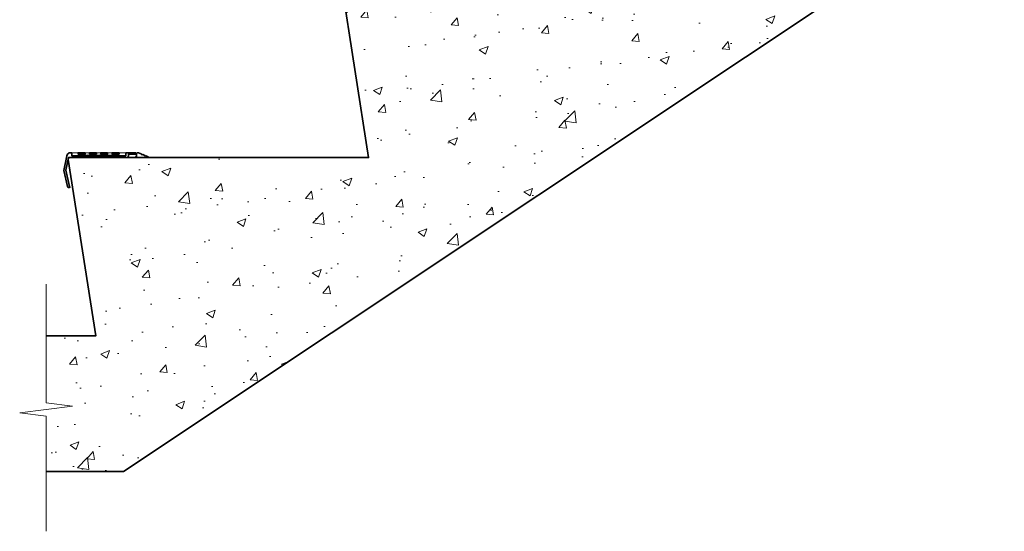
# Model space of a CAD drawing. Header units: millimetres. Extents: x -347 to 2146, y -988 to 81.
# Tile 4 of 7: x 1153 to 2146, y -988 to -472. Entities that reach past the tile are written whole.
import ezdxf

# ---------------------------------------------------------------- set-up
doc = ezdxf.new("R2010")
doc.units = ezdxf.units.MM
for name, color, linetype, lineweight in [('FS-DETAIL', 3, 'Continuous', 35), ('FS-DETAIL-HATCH', 253, 'Continuous', 13), ('FS-DETAIL-THIN', 8, 'Continuous', 18)]:
    doc.layers.add(name, color=color, linetype=linetype, lineweight=lineweight)

# ---------------------------------------------------------------- blocks, each defined once
blk = doc.blocks.new('FS_SMN110')
at = {"layer": 'FS-DETAIL'}
blk.add_lwpolyline([(50.84, 0), (58.99, 0, 0.363366), (60.63, 1.75), (60.63, 3.47), (68.69, 3.47), (68.69, 0.97), (67.9, 0.97), (67.9, 0), (80.56, 0, 0.723376), (80.56, 0.86), (78.2, 1.71), (77.33, 1.38), (77.02, 2.21), (74.95, 3.09), (74.23, 2.75), (73.97, 3.5), (70.83, 4.84), (69.23, 4.84), (68.68, 4.28), (68.12, 4.84), (57.95, 4.84), (57.95, 1.99), (38.49, 1.99), (37.94, 1.43), (37.38, 1.99), (24.4, 1.99), (23.84, 1.43), (23.28, 1.99), (3.45, 1.99), (3.45, 4.84), (1.04, 4.84, 0.280213), (-1.55, 1.98), (-4.44, -12.79), (-0.99, -29, 0.49116), (1.58, -29.88), (1.05, -29.25), (-2.47, -12.7), (0, 0), (10.53, 0), (10.9, 0.48), (11.27, 0), (11.63, 0.48), (12, 0), (12.37, 0.48), (12.73, 0), (13.1, 0.48), (13.46, 0), (13.83, 0.48), (14.2, 0), (14.56, 0.48), (14.93, 0), (15.3, 0.48), (15.66, 0), (16.03, 0.48), (16.4, 0), (16.76, 0.48), (17.13, 0), (17.49, 0.48), (17.86, 0), (18.23, 0.48), (18.59, 0), (18.96, 0.48), (19.33, 0), (19.69, 0.48), (20.06, 0), (20.43, 0.48), (20.79, 0), (21.16, 0.48), (21.53, 0), (21.89, 0.48), (22.26, 0), (22.62, 0.48), (22.99, 0), (23.36, 0.48), (23.72, 0), (24.09, 0.48), (24.46, 0), (24.82, 0.48), (25.19, 0), (25.56, 0.48), (25.92, 0), (26.29, 0.48), (26.65, 0), (27.02, 0.48), (27.39, 0), (27.75, 0.48), (28.12, 0), (28.49, 0.48), (28.85, 0), (29.22, 0.48), (29.59, 0), (29.95, 0.48), (30.32, 0), (30.69, 0.48), (31.05, 0), (31.42, 0.48), (31.78, 0), (31.78, 0), (32.15, 0.48), (32.52, 0), (32.88, 0.48), (33.25, 0), (33.62, 0.48), (33.98, 0), (34.35, 0.48), (34.72, 0), (35.08, 0.48), (35.45, 0), (35.81, 0.48), (36.18, 0), (36.55, 0.48), (36.91, 0), (37.28, 0.48), (37.65, 0), (38.01, 0.48), (38.38, 0), (38.75, 0.48), (39.11, 0), (39.48, 0.48), (39.85, 0), (40.21, 0.48), (40.58, 0), (40.94, 0.48), (41.31, 0), (41.68, 0.48), (42.04, 0), (42.41, 0.48), (42.78, 0), (43.14, 0.48), (43.51, 0), (43.88, 0.48), (44.24, 0), (44.61, 0.48), (44.97, 0), (45.34, 0.48), (45.71, 0), (46.07, 0.48), (46.44, 0), (46.81, 0.48), (47.17, 0), (47.54, 0.48), (47.91, 0), (48.27, 0.48), (48.64, 0), (49.01, 0.48), (49.37, 0), (49.74, 0.48), (50.1, 0), (50.47, 0.48)], format="xyb", close=True, dxfattribs=at)
at = {"layer": 'FS-DETAIL', "flags": 128}
for points in [[(16.96, 4.99), (9.76, 4.99), (9.76, 3.67), (16.96, 3.67)], [(28.26, 4.99), (21.33, 4.99), (21.33, 3.67), (28.26, 3.67)], [(39.58, 4.99), (32.65, 4.99), (32.65, 3.67), (39.58, 3.67)], [(51.12, 4.99), (44.08, 4.99), (44.08, 3.67), (51.12, 3.67)]]:
    blk.add_lwpolyline(points, close=True, dxfattribs=at)
at = {"layer": 'FS-DETAIL-THIN', "flags": 128}
blk.add_lwpolyline([(50.24, 2.24), (57.7, 2.24), (57.7, 4.84), (51.18, 4.84), (51.18, 3.61), (44.01, 3.61), (44.01, 4.84), (39.64, 4.84), (39.64, 3.61), (32.59, 3.61), (32.59, 4.84), (28.32, 4.84), (28.32, 3.61), (21.26, 3.61), (21.26, 4.84), (17.01, 4.84), (17.01, 3.61), (9.67, 3.61), (9.67, 4.84), (3.7, 4.84), (3.7, 2.24), (10.67, 2.24), (11.03, 2.71), (11.4, 2.24), (11.77, 2.71), (12.13, 2.24), (12.5, 2.71), (12.87, 2.24), (13.23, 2.71), (13.6, 2.24), (13.96, 2.71), (14.33, 2.24), (14.7, 2.71), (15.06, 2.24), (15.43, 2.71), (15.8, 2.24), (16.16, 2.71), (16.53, 2.24), (16.9, 2.71), (17.26, 2.24), (17.63, 2.71), (17.99, 2.24), (18.36, 2.71), (18.73, 2.24), (19.09, 2.71), (19.46, 2.24), (19.83, 2.71), (20.19, 2.24), (20.56, 2.71), (20.93, 2.24), (21.29, 2.71), (21.66, 2.24), (22.03, 2.71), (22.39, 2.24), (22.76, 2.71), (23.12, 2.24), (23.49, 2.71), (23.86, 2.24), (24.22, 2.71), (24.59, 2.24), (24.96, 2.71), (25.32, 2.24), (25.69, 2.71), (26.06, 2.24), (26.42, 2.71), (26.79, 2.24), (27.15, 2.71), (27.52, 2.24), (27.89, 2.71), (28.25, 2.24), (28.62, 2.71), (28.99, 2.24), (29.35, 2.71), (29.72, 2.24), (30.09, 2.71), (30.45, 2.24), (30.82, 2.71), (31.19, 2.24), (31.55, 2.71), (31.92, 2.24), (32.28, 2.71), (32.65, 2.24), (33.02, 2.71), (33.38, 2.24), (33.75, 2.71), (34.12, 2.24), (34.48, 2.71), (34.85, 2.24), (35.22, 2.71), (35.58, 2.24), (35.95, 2.71), (36.31, 2.24), (36.68, 2.71), (37.05, 2.24), (37.41, 2.71), (37.78, 2.24), (38.15, 2.71), (38.51, 2.24), (38.88, 2.71), (39.25, 2.24), (39.61, 2.71), (39.98, 2.24), (40.35, 2.71), (40.71, 2.24), (41.08, 2.71), (41.44, 2.24), (41.81, 2.71), (42.18, 2.24), (42.54, 2.71), (42.91, 2.24), (43.28, 2.71), (43.64, 2.24), (44.01, 2.71), (44.38, 2.24), (44.74, 2.71), (45.11, 2.24), (45.47, 2.71), (45.84, 2.24), (46.21, 2.71), (46.57, 2.24), (46.94, 2.71), (47.31, 2.24), (47.67, 2.71), (48.04, 2.24), (48.41, 2.71), (48.77, 2.24), (49.14, 2.71), (49.51, 2.24), (49.87, 2.71), (50.24, 2.24)], dxfattribs=at)

msp = doc.modelspace()

# ---------------------------------------------------------------- hatches: boundary and pattern name
at = {"layer": 'FS-DETAIL-HATCH'}
h = msp.add_hatch(dxfattribs=at)
h.set_pattern_fill('AR-CONC', color=256, scale=0.5)
h.set_pattern_definition([(50, (1500.03, 0.7), (91.0923, -7.9695), [9.525, -104.775]), (355, (1500.03, 0.7), (-17.622, 95.5284), [7.62, -83.82]), (100.451, (1507.62, 0.04), (73.4706, 87.559), [8.095, -89.045]), (46.184, (1500.03, 26.1), (135.54, -21.021), [14.287, -157.162]), (96.636, (1511.33, 24.35), (118.702, 123.713), [12.143, -133.568]), (351.184, (1500.03, 26.1), (118.702, 123.713), [11.43, -125.73]), (21, (1512.73, 19.75), (75.807, -51.1326), [9.525, -104.775]), (326, (1512.73, 19.75), (30.901, 92.094), [7.62, -83.82]), (71.451, (1519.05, 15.49), (106.708, 40.9614), [8.095, -89.045]), (37.5, (1500.03, 0.7), (1.5443, 42.2775), [0, -82.804, 0, -85.09, 0, -84.1375]), (7.5, (1500.03, 0.7), (33.4098, 50.0903), [0, -48.514, 0, -80.899, 0, -32.0675]), (327.5, (1471.71, 0.7), (67.7953, -2.8644), [0, -31.75, 0, -99.06, 0, -131.445]), (317.5, (1459.01, 0.7), (74.0646, 12.7132), [0, -41.275, 0, -65.786, 0, -93.345])])
edge = h.paths.add_edge_path()
edge.add_line((2094.6, -369.3), (2119.59, -369.3))
edge.add_line((2119.59, -369.3), (2119.59, -313.58))
edge.add_line((2119.59, -313.58), (2092.92, -310.19))
edge.add_line((2092.92, -310.19), (2146.25, -303.41))
edge.add_line((2146.25, -303.41), (2119.59, -300.02))
edge.add_line((2119.59, -300.02), (2119.59, -250.8))
edge.add_line((2119.59, -250.8), (1838.37, -250.8))
edge.add_line((1838.37, -250.8), (1838.37, -250.82))
edge.add_line((1838.37, -250.82), (1835.37, -250.82))
edge.add_line((1835.37, -250.82), (1835.37, -258.82))
edge.add_line((1835.37, -258.82), (1833.37, -258.82))
edge.add_line((1833.37, -258.82), (1833.37, -250.82))
edge.add_line((1833.37, -250.82), (1830.37, -250.82))
edge.add_line((1830.37, -250.82), (1808.37, -250.8))
edge.add_line((1808.37, -250.8), (1808.37, -250.82))
edge.add_line((1808.37, -250.82), (1805.37, -250.82))
edge.add_line((1805.37, -250.82), (1805.37, -258.82))
edge.add_line((1805.37, -258.82), (1803.37, -258.82))
edge.add_line((1803.37, -258.82), (1803.37, -250.82))
edge.add_line((1803.37, -250.82), (1800.37, -250.82))
edge.add_line((1800.37, -250.82), (1778.37, -250.8))
edge.add_line((1778.37, -250.8), (1778.37, -250.82))
edge.add_line((1778.37, -250.82), (1775.37, -250.82))
edge.add_line((1775.37, -250.82), (1775.37, -258.82))
edge.add_line((1775.37, -258.82), (1773.37, -258.82))
edge.add_line((1773.37, -258.82), (1773.37, -250.82))
edge.add_line((1773.37, -250.82), (1770.37, -250.82))
edge.add_line((1770.37, -250.82), (1750.87, -250.8))
edge.add_arc((1750.87, -252.3), 1.5, 89.94466, 188.85764)
edge.add_line((1749.39, -252.53), (1777.17, -430.8))
edge.add_line((1777.17, -430.8), (1566.16, -430.8))
edge.add_line((1566.16, -430.8), (1566.16, -430.82))
edge.add_line((1566.16, -430.82), (1563.16, -430.82))
edge.add_line((1563.16, -430.82), (1563.16, -438.82))
edge.add_line((1563.16, -438.82), (1561.16, -438.82))
edge.add_line((1561.16, -438.82), (1561.16, -430.82))
edge.add_line((1561.16, -430.82), (1558.16, -430.82))
edge.add_line((1558.16, -430.82), (1536.16, -430.8))
edge.add_line((1536.16, -430.8), (1536.16, -430.82))
edge.add_line((1536.16, -430.82), (1533.16, -430.82))
edge.add_line((1533.16, -430.82), (1533.16, -438.82))
edge.add_line((1533.16, -438.82), (1531.16, -438.82))
edge.add_line((1531.16, -438.82), (1531.16, -430.82))
edge.add_line((1531.16, -430.82), (1528.16, -430.82))
edge.add_line((1528.16, -430.82), (1506.16, -430.8))
edge.add_line((1506.16, -430.8), (1506.16, -430.82))
edge.add_line((1506.16, -430.82), (1503.66, -430.82))
edge.add_line((1503.66, -430.82), (1503.66, -442.82))
edge.add_line((1503.66, -442.82), (1500.66, -442.82))
edge.add_line((1500.66, -442.82), (1500.66, -430.82))
edge.add_line((1500.66, -430.82), (1498.16, -430.82))
edge.add_line((1498.16, -430.82), (1478.65, -430.8))
edge.add_arc((1478.65, -432.3), 1.5, 89.94466, 188.85764)
edge.add_line((1477.17, -432.53), (1504.95, -610.8))
edge.add_line((1504.95, -610.8), (1290.89, -610.8))
edge.add_line((1290.89, -610.8), (1290.89, -610.82))
edge.add_line((1290.89, -610.82), (1287.89, -610.82))
edge.add_line((1287.89, -610.82), (1287.89, -618.82))
edge.add_line((1287.89, -618.82), (1285.89, -618.82))
edge.add_line((1285.89, -618.82), (1285.89, -610.82))
edge.add_line((1285.89, -610.82), (1282.89, -610.82))
edge.add_line((1282.89, -610.82), (1260.89, -610.8))
edge.add_line((1260.89, -610.8), (1260.89, -610.82))
edge.add_line((1260.89, -610.82), (1257.89, -610.82))
edge.add_line((1257.89, -610.82), (1257.89, -618.82))
edge.add_line((1257.89, -618.82), (1255.89, -618.82))
edge.add_line((1255.89, -618.82), (1255.89, -610.82))
edge.add_line((1255.89, -610.82), (1252.89, -610.82))
edge.add_line((1252.89, -610.82), (1230.89, -610.8))
edge.add_line((1230.89, -610.8), (1230.89, -610.82))
edge.add_line((1230.89, -610.82), (1227.89, -610.82))
edge.add_line((1227.89, -610.82), (1227.89, -618.82))
edge.add_line((1227.89, -618.82), (1225.89, -618.82))
edge.add_line((1225.89, -618.82), (1225.89, -610.82))
edge.add_line((1225.89, -610.82), (1222.89, -610.82))
edge.add_line((1222.89, -610.82), (1203.39, -610.8))
edge.add_arc((1203.39, -612.3), 1.5, 89.94466, 188.85764)
edge.add_line((1201.9, -612.53), (1229.69, -790.8))
edge.add_line((1229.69, -790.8), (1179.67, -790.8))
edge.add_line((1179.67, -790.8), (1179.67, -858.23))
edge.add_line((1179.67, -858.23), (1206.33, -861.62))
edge.add_line((1206.33, -861.62), (1153, -868.4))
edge.add_line((1153, -868.4), (1179.67, -871.79))
edge.add_line((1179.67, -871.79), (1179.67, -927.51))
edge.add_line((1179.67, -927.51), (1257.79, -927.51))
edge.add_line((1257.79, -927.51), (2094.6, -369.3))

# ---------------------------------------------------------------- linework, layer by layer
at = {"layer": 'FS-DETAIL', "flags": 128}
msp.add_lwpolyline([(1179.67, -790.8), (1229.69, -790.8), (1201.9, -612.53, -0.460253), (1203.39, -610.8), (1225.39, -610.8), (1504.95, -610.8), (1477.17, -432.53, -0.460253), (1478.65, -430.8), (1500.66, -430.8), (1777.17, -430.8), (1749.39, -252.53, -0.460253), (1750.87, -250.8), (1819.87, -250.8), (2119.59, -250.8)], format="xyb", dxfattribs=at)
msp.add_lwpolyline([(1179.67, -927.51), (1257.79, -927.51), (2094.6, -369.3), (2119.59, -369.3)], dxfattribs=at)
at = {"layer": 'FS-DETAIL'}
msp.add_arc((1203.39, -612.3), 1.5, 90, 188.85764, dxfattribs=at)
at = {"layer": 'FS-DETAIL-THIN'}
msp.add_lwpolyline([(1179.67, -988), (1179.67, -871.79), (1153, -868.4), (1206.33, -861.62), (1179.67, -858.23), (1179.67, -738.37)], dxfattribs=at)

# ---------------------------------------------------------------- block references
at = {"layer": 'FS-DETAIL'}
msp.add_blockref('FS_SMN110', (1202.12, -610.8), dxfattribs=at)

doc.saveas('drawing.dxf')
